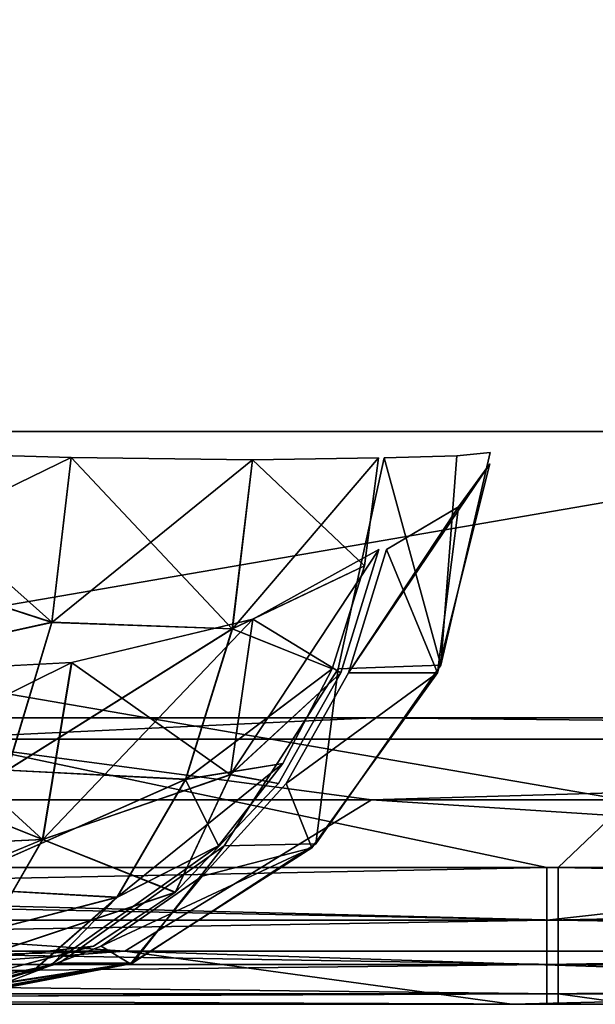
# Model space of a CAD drawing. Header units: millimetres. Extents: x -125 to 125, y -4 to 53.
# Tile 128 of 166: x 76.17 to 78.18, y -2 to 1.44. Entities that reach past the tile are written whole.
import ezdxf

# ---------------------------------------------------------------- set-up
doc = ezdxf.new("R2010")
doc.units = ezdxf.units.MM
doc.header["$LTSCALE"] = 65.185185
for name, color, linetype in [('1', 7, 'CONTINUOUS'), ('100', 7, 'CONTINUOUS'), ('102', 7, 'CONTINUOUS'), ('108', 7, 'CONTINUOUS'), ('112', 7, 'CONTINUOUS'), ('203', 7, 'CONTINUOUS'), ('205', 7, 'CONTINUOUS'), ('28', 7, 'CONTINUOUS'), ('29', 7, 'CONTINUOUS'), ('30', 7, 'CONTINUOUS'), ('31', 7, 'CONTINUOUS'), ('39', 7, 'CONTINUOUS'), ('4', 7, 'CONTINUOUS'), ('40', 7, 'CONTINUOUS'), ('41', 7, 'CONTINUOUS'), ('42', 7, 'CONTINUOUS'), ('84', 7, 'CONTINUOUS'), ('88', 7, 'CONTINUOUS'), ('92', 7, 'CONTINUOUS'), ('96', 7, 'CONTINUOUS')]:
    doc.layers.add(name, color=color, linetype=linetype)

msp = doc.modelspace()

# ---------------------------------------------------------------- linework, layer by layer
at = {"layer": '1', "color": 7, "linetype": 'CONTINUOUS'}
for points in [[(77.8869, -2, 47.564), (69.1914, -2, 49.334), (68.8777, -2, 47.5142), (77.8869, -2, 47.564)], [(69.1914, -2, -49.334), (78.0489, -2, -49.334), (74.0081, -2, -47.5419), (69.1914, -2, -49.334)], [(78.0096, -2, 49.334), (69.1914, -2, 49.334), (77.8869, -2, 47.564), (78.0096, -2, 49.334)], [(74.0081, -2, -47.5419), (78.3095, -2, -49.334), (82.2287, -2, -47.5903), (74.0081, -2, -47.5419)], [(78.0489, -2, -49.334), (78.3095, -2, -49.334), (74.0081, -2, -47.5419), (78.0489, -2, -49.334)], [(86.8953, -2, 47.6199), (78.0096, -2, 49.334), (77.8869, -2, 47.564), (86.8953, -2, 47.6199)], [(78.3095, -2, 49.334), (78.0096, -2, 49.334), (86.8953, -2, 47.6199), (78.3095, -2, 49.334)]]:
    msp.add_3dface(points, dxfattribs=at)
at = {"layer": '100', "color": 7, "linetype": 'CONTINUOUS'}
for points in [[(76.5345, -1.8146, 46.6112), (67.5305, -1.8146, 46.5623), (68.7979, -1.2857, 45.7641), (76.5345, -1.8146, 46.6112)], [(77.3975, -1.2857, 45.8115), (76.5345, -1.8146, 46.6112), (68.7979, -1.2857, 45.7641), (77.3975, -1.2857, 45.8115)], [(85.5385, -1.8146, 46.6661), (76.5345, -1.8146, 46.6112), (77.3975, -1.2857, 45.8115), (85.5385, -1.8146, 46.6661)], [(85.9971, -1.2857, 45.8644), (85.5385, -1.8146, 46.6661), (77.3975, -1.2857, 45.8115), (85.9971, -1.2857, 45.8644)], [(76.5345, -1.8146, 46.6112), (68.8777, -2, 47.5142), (67.5305, -1.8146, 46.5623), (76.5345, -1.8146, 46.6112)], [(77.8869, -2, 47.564), (68.8777, -2, 47.5142), (76.5345, -1.8146, 46.6112), (77.8869, -2, 47.564)], [(85.5385, -1.8146, 46.6661), (77.8869, -2, 47.564), (76.5345, -1.8146, 46.6112), (85.5385, -1.8146, 46.6661)], [(86.8953, -2, 47.6199), (77.8869, -2, 47.564), (85.5385, -1.8146, 46.6661), (86.8953, -2, 47.6199)]]:
    msp.add_3dface(points, dxfattribs=at)
at = {"layer": '102', "color": 7, "linetype": 'CONTINUOUS'}
for points in [[(67.5305, -1.8146, -46.5623), (76.5345, -1.8146, -46.6112), (68.7979, -1.2857, -45.7641), (67.5305, -1.8146, -46.5623)], [(68.7979, -1.2857, -45.7641), (76.5345, -1.8146, -46.6112), (77.3975, -1.2857, -45.8115), (68.7979, -1.2857, -45.7641)], [(76.5345, -1.8146, -46.6112), (85.5385, -1.8146, -46.6661), (77.3975, -1.2857, -45.8115), (76.5345, -1.8146, -46.6112)], [(77.3975, -1.2857, -45.8115), (85.5385, -1.8146, -46.6661), (85.9971, -1.2857, -45.8644), (77.3975, -1.2857, -45.8115)], [(67.5305, -1.8146, -46.5623), (74.0081, -2, -47.5419), (76.5345, -1.8146, -46.6112), (67.5305, -1.8146, -46.5623)], [(74.0081, -2, -47.5419), (82.2287, -2, -47.5903), (76.5345, -1.8146, -46.6112), (74.0081, -2, -47.5419)], [(76.5345, -1.8146, -46.6112), (82.2287, -2, -47.5903), (85.5385, -1.8146, -46.6661), (76.5345, -1.8146, -46.6112)]]:
    msp.add_3dface(points, dxfattribs=at)
at = {"layer": '108', "color": 7, "linetype": 'CONTINUOUS'}
for points in [[(77.4017, -1, -45.1116), (68.8016, -1, -45.0643), (75.8069, -1.0742, -45.4804), (77.4017, -1, -45.1116)], [(77.4017, -1, -45.1116), (75.8069, -1.0742, -45.4804), (84.7252, -1.0742, -45.5343), (77.4017, -1, -45.1116)], [(86.0017, -1, -45.1645), (77.4017, -1, -45.1116), (84.7252, -1.0742, -45.5343), (86.0017, -1, -45.1645)], [(68.7979, -1.2857, -45.7641), (77.3975, -1.2857, -45.8115), (75.8069, -1.0742, -45.4804), (68.7979, -1.2857, -45.7641)], [(75.8069, -1.0742, -45.4804), (77.3975, -1.2857, -45.8115), (84.7252, -1.0742, -45.5343), (75.8069, -1.0742, -45.4804)], [(77.3975, -1.2857, -45.8115), (85.9971, -1.2857, -45.8644), (84.7252, -1.0742, -45.5343), (77.3975, -1.2857, -45.8115)]]:
    msp.add_3dface(points, dxfattribs=at)
at = {"layer": '112', "color": 7, "linetype": 'CONTINUOUS'}
for points in [[(68.8016, -1, 45.0643), (77.4017, -1, 45.1116), (75.8069, -1.0742, 45.4804), (68.8016, -1, 45.0643)], [(77.4017, -1, 45.1116), (84.7252, -1.0742, 45.5343), (75.8069, -1.0742, 45.4804), (77.4017, -1, 45.1116)], [(77.4017, -1, 45.1116), (86.0017, -1, 45.1645), (84.7252, -1.0742, 45.5343), (77.4017, -1, 45.1116)], [(77.3975, -1.2857, 45.8115), (68.7979, -1.2857, 45.7641), (75.8069, -1.0742, 45.4804), (77.3975, -1.2857, 45.8115)], [(84.7252, -1.0742, 45.5343), (77.3975, -1.2857, 45.8115), (75.8069, -1.0742, 45.4804), (84.7252, -1.0742, 45.5343)], [(85.9971, -1.2857, 45.8644), (77.3975, -1.2857, 45.8115), (84.7252, -1.0742, 45.5343), (85.9971, -1.2857, 45.8644)]]:
    msp.add_3dface(points, dxfattribs=at)
at = {"layer": '203', "color": 7, "linetype": 'CONTINUOUS'}
for points in [[(71.4143, 2.8561, 49.9751), (71.4286, 0, 50), (80.3411, 2.8561, 49.9751), (71.4143, 2.8561, 49.9751)], [(71.4286, 0, 50), (80.3571, 0, 50), (80.3411, 2.8561, 49.9751), (71.4286, 0, 50)]]:
    msp.add_3dface(points, dxfattribs=at)
at = {"layer": '205', "color": 7, "linetype": 'CONTINUOUS'}
for points in [[(80.3411, 2.8561, -49.9751), (71.4286, 0, -50), (71.4143, 2.8561, -49.9751), (80.3411, 2.8561, -49.9751)], [(80.3571, 0, -50), (71.4286, 0, -50), (80.3411, 2.8561, -49.9751), (80.3571, 0, -50)]]:
    msp.add_3dface(points, dxfattribs=at)
at = {"layer": '28', "color": 7, "linetype": 'CONTINUOUS'}
for points in [[(77.4416, -0.0927, 35.7691), (77.2805, -0.8292, 35.6939), (77.6393, -0.8159, 34.2803), (77.4416, -0.0927, 35.7691)], [(77.695, -0.0847, 35.0586), (77.4416, -0.0927, 35.7691), (77.6393, -0.8159, 34.2803), (77.695, -0.0847, 35.0586)], [(77.8117, -0.0734, 34.2893), (77.695, -0.0847, 35.0586), (77.6393, -0.8159, 34.2803), (77.8117, -0.0734, 34.2893)], [(77.6393, -0.8159, 34.2803), (77.2805, -0.8292, 35.6939), (77.202, -1.4399, 34.2572), (77.6393, -0.8159, 34.2803)], [(77.2805, -0.8292, 35.6939), (76.8826, -1.4466, 35.5083), (77.202, -1.4399, 34.2572), (77.2805, -0.8292, 35.6939)], [(77.202, -1.4399, 34.2572), (76.8826, -1.4466, 35.5083), (76.5632, -1.8547, 34.2235), (77.202, -1.4399, 34.2572)], [(76.8826, -1.4466, 35.5083), (76.3053, -1.8565, 35.2389), (76.5632, -1.8547, 34.2235), (76.8826, -1.4466, 35.5083)], [(76.3053, -1.8565, 35.2389), (75.6311, -2, 34.9244), (76.5632, -1.8547, 34.2235), (76.3053, -1.8565, 35.2389)], [(75.6311, -2, 34.9244), (75.7577, -2, 34.569), (76.5632, -1.8547, 34.2235), (75.6311, -2, 34.9244)], [(75.7577, -2, 34.569), (75.8159, -2, 34.1842), (76.5632, -1.8547, 34.2235), (75.7577, -2, 34.569)]]:
    msp.add_3dface(points, dxfattribs=at)
at = {"layer": '29', "color": 7, "linetype": 'CONTINUOUS'}
for points in [[(77.7016, -0.2636, 33.3145), (77.8107, -0.1128, 34.0402), (77.6278, -0.8429, 34.0487), (77.7016, -0.2636, 33.3145)], [(77.4491, -0.4119, 32.5902), (77.7016, -0.2636, 33.3145), (77.6278, -0.8429, 34.0487), (77.4491, -0.4119, 32.5902)], [(77.3168, -0.8422, 32.6449), (77.4491, -0.4119, 32.5902), (77.6278, -0.8429, 34.0487), (77.3168, -0.8422, 32.6449)], [(77.0984, -1.2292, 32.7352), (77.3168, -0.8422, 32.6449), (77.6278, -0.8429, 34.0487), (77.0984, -1.2292, 32.7352)], [(77.1883, -1.4536, 34.0691), (77.0984, -1.2292, 32.7352), (77.6278, -0.8429, 34.0487), (77.1883, -1.4536, 34.0691)], [(76.805, -1.553, 32.8565), (77.0984, -1.2292, 32.7352), (77.1883, -1.4536, 34.0691), (76.805, -1.553, 32.8565)], [(76.5544, -1.8584, 34.0985), (76.805, -1.553, 32.8565), (77.1883, -1.4536, 34.0691), (76.5544, -1.8584, 34.0985)], [(76.4518, -1.797, 33.0026), (76.805, -1.553, 32.8565), (76.5544, -1.8584, 34.0985), (76.4518, -1.797, 33.0026)], [(76.0568, -1.9486, 33.1659), (76.4518, -1.797, 33.0026), (76.5544, -1.8584, 34.0985), (76.0568, -1.9486, 33.1659)], [(75.816, -2, 34.1327), (76.0568, -1.9486, 33.1659), (76.5544, -1.8584, 34.0985), (75.816, -2, 34.1327)]]:
    msp.add_3dface(points, dxfattribs=at)
at = {"layer": '30', "color": 7, "linetype": 'CONTINUOUS'}
for points in [[(76.9823, -0.6554, 31.971), (77.4227, -0.4119, 32.5263), (77.2904, -0.8422, 32.581), (76.9823, -0.6554, 31.971)], [(76.9823, -0.6554, 31.971), (76.9038, -1.1985, 32.3254), (76.3491, -0.8071, 31.5984), (76.9823, -0.6554, 31.971)], [(76.9038, -1.1985, 32.3254), (76.9823, -0.6554, 31.971), (77.2904, -0.8422, 32.581), (76.9038, -1.1985, 32.3254)], [(75.614, -0.8452, 31.4615), (76.3491, -0.8071, 31.5984), (76.2477, -1.4251, 32.0221), (75.614, -0.8452, 31.4615)], [(76.3491, -0.8071, 31.5984), (76.9038, -1.1985, 32.3254), (76.2477, -1.4251, 32.0221), (76.3491, -0.8071, 31.5984)], [(75.614, -1.1709, 31.6527), (75.614, -0.8452, 31.4615), (76.2477, -1.4251, 32.0221), (75.614, -1.1709, 31.6527)], [(77.072, -1.2292, 32.6713), (76.9038, -1.1985, 32.3254), (77.2904, -0.8422, 32.581), (77.072, -1.2292, 32.6713)], [(75.614, -1.4547, 31.9017), (75.614, -1.1709, 31.6527), (76.2477, -1.4251, 32.0221), (75.614, -1.4547, 31.9017)], [(76.9038, -1.1985, 32.3254), (76.7109, -1.6097, 32.8206), (76.2477, -1.4251, 32.0221), (76.9038, -1.1985, 32.3254)], [(76.7109, -1.6097, 32.8206), (76.9038, -1.1985, 32.3254), (77.072, -1.2292, 32.6713), (76.7109, -1.6097, 32.8206)], [(75.614, -1.4547, 31.9017), (76.2477, -1.4251, 32.0221), (76.0054, -1.8432, 32.6038), (75.614, -1.4547, 31.9017)], [(76.2477, -1.4251, 32.0221), (76.7109, -1.6097, 32.8206), (76.0054, -1.8432, 32.6038), (76.2477, -1.4251, 32.0221)], [(76.0054, -1.8432, 32.6038), (76.7109, -1.6097, 32.8206), (76.4254, -1.797, 32.9387), (76.0054, -1.8432, 32.6038)], [(75.659, -1.9994, 33.2556), (76.0054, -1.8432, 32.6038), (76.4254, -1.797, 32.9387), (75.659, -1.9994, 33.2556)]]:
    msp.add_3dface(points, dxfattribs=at)
at = {"layer": '31', "color": 7, "linetype": 'CONTINUOUS'}
for points in [[(75.6105, -0.0698, 36.9674), (75.6105, -0.4499, 36.9174), (76.3477, -0.0906, 36.8256), (75.6105, -0.0698, 36.9674)], [(76.3477, -0.0906, 36.8256), (75.6105, -0.4499, 36.9174), (76.2803, -0.6667, 36.7313), (76.3477, -0.0906, 36.8256)], [(76.3477, -0.0906, 36.8256), (76.2803, -0.6667, 36.7313), (76.9815, -0.0986, 36.4214), (76.3477, -0.0906, 36.8256)], [(76.9815, -0.0986, 36.4214), (76.2803, -0.6667, 36.7313), (76.9112, -0.6887, 36.3228), (76.9815, -0.0986, 36.4214)], [(77.421, -0.0927, 35.8133), (76.9112, -0.6887, 36.3228), (77.3723, -0.4694, 35.7906), (77.421, -0.0927, 35.8133)], [(76.9815, -0.0986, 36.4214), (76.9112, -0.6887, 36.3228), (77.421, -0.0927, 35.8133), (76.9815, -0.0986, 36.4214)], [(75.6105, -0.4499, 36.9174), (75.6105, -0.8135, 36.7957), (76.2803, -0.6667, 36.7313), (75.6105, -0.4499, 36.9174)], [(77.3723, -0.4694, 35.7906), (76.9112, -0.6887, 36.3228), (77.2598, -0.8292, 35.7382), (77.3723, -0.4694, 35.7906)], [(76.2803, -0.6667, 36.7313), (75.6105, -0.8135, 36.7957), (76.1246, -1.1827, 36.4973), (76.2803, -0.6667, 36.7313)], [(76.2803, -0.6667, 36.7313), (76.1246, -1.1827, 36.4973), (76.9112, -0.6887, 36.3228), (76.2803, -0.6667, 36.7313)], [(76.9112, -0.6887, 36.3228), (76.1246, -1.1827, 36.4973), (76.7484, -1.2145, 36.0778), (76.9112, -0.6887, 36.3228)], [(76.9112, -0.6887, 36.3228), (76.7484, -1.2145, 36.0778), (77.2598, -0.8292, 35.7382), (76.9112, -0.6887, 36.3228)], [(77.2598, -0.8292, 35.7382), (76.7484, -1.2145, 36.0778), (77.0877, -1.1589, 35.6578), (77.2598, -0.8292, 35.7382)], [(76.7484, -1.2145, 36.0778), (76.5084, -1.6263, 35.7095), (77.0877, -1.1589, 35.6578), (76.7484, -1.2145, 36.0778)], [(77.0877, -1.1589, 35.6578), (76.5084, -1.6263, 35.7095), (76.862, -1.4466, 35.5525), (77.0877, -1.1589, 35.6578)], [(76.1246, -1.1827, 36.4973), (75.8946, -1.5926, 36.1446), (76.7484, -1.2145, 36.0778), (76.1246, -1.1827, 36.4973)], [(76.7484, -1.2145, 36.0778), (75.8946, -1.5926, 36.1446), (76.5084, -1.6263, 35.7095), (76.7484, -1.2145, 36.0778)], [(76.862, -1.4466, 35.5525), (76.5084, -1.6263, 35.7095), (76.2846, -1.8565, 35.2832), (76.862, -1.4466, 35.5525)], [(75.8946, -1.5926, 36.1446), (75.6105, -1.8598, 35.7043), (76.5084, -1.6263, 35.7095), (75.8946, -1.5926, 36.1446)], [(76.5084, -1.6263, 35.7095), (75.6105, -1.8598, 35.7043), (76.2117, -1.8868, 35.2491), (76.5084, -1.6263, 35.7095)], [(76.5084, -1.6263, 35.7095), (76.2117, -1.8868, 35.2491), (76.2846, -1.8565, 35.2832), (76.5084, -1.6263, 35.7095)], [(75.6105, -1.8598, 35.7043), (75.6105, -2, 34.9686), (76.2117, -1.8868, 35.2491), (75.6105, -1.8598, 35.7043)]]:
    msp.add_3dface(points, dxfattribs=at)
at = {"layer": '39', "color": 7, "linetype": 'CONTINUOUS'}
for points in [[(77.4416, -0.0927, -35.7691), (77.6393, -0.8159, -34.2803), (77.2805, -0.8292, -35.6939), (77.4416, -0.0927, -35.7691)], [(77.695, -0.0847, -35.0586), (77.6393, -0.8159, -34.2803), (77.4416, -0.0927, -35.7691), (77.695, -0.0847, -35.0586)], [(77.8117, -0.0734, -34.2893), (77.6393, -0.8159, -34.2803), (77.695, -0.0847, -35.0586), (77.8117, -0.0734, -34.2893)], [(77.6393, -0.8159, -34.2803), (77.202, -1.4399, -34.2572), (77.2805, -0.8292, -35.6939), (77.6393, -0.8159, -34.2803)], [(77.2805, -0.8292, -35.6939), (77.202, -1.4399, -34.2572), (76.8826, -1.4466, -35.5083), (77.2805, -0.8292, -35.6939)], [(77.202, -1.4399, -34.2572), (76.5632, -1.8547, -34.2235), (76.8826, -1.4466, -35.5083), (77.202, -1.4399, -34.2572)], [(76.8826, -1.4466, -35.5083), (76.5632, -1.8547, -34.2235), (76.3053, -1.8565, -35.2389), (76.8826, -1.4466, -35.5083)], [(76.5632, -1.8547, -34.2235), (75.8159, -2, -34.1842), (76.3053, -1.8565, -35.2389), (76.5632, -1.8547, -34.2235)], [(75.7577, -2, -34.569), (75.6311, -2, -34.9244), (76.3053, -1.8565, -35.2389), (75.7577, -2, -34.569)], [(75.8159, -2, -34.1842), (75.7577, -2, -34.569), (76.3053, -1.8565, -35.2389), (75.8159, -2, -34.1842)]]:
    msp.add_3dface(points, dxfattribs=at)
at = {"layer": '4', "color": 7, "linetype": 'CONTINUOUS'}
for points in [[(68.8016, -1, -45.0643), (77.4017, -1, -45.1116), (75.6907, -1, -36.2611), (68.8016, -1, -45.0643)], [(68.8016, -1, 45.0643), (75.7022, -1, 37.1782), (77.4017, -1, 45.1116), (68.8016, -1, 45.0643)], [(75.4845, -1, 0.4585), (75.4963, -1, -8.7214), (84.365, -1, 0.4585), (75.4845, -1, 0.4585)], [(75.4845, -1, 0.4585), (84.365, -1, 0.4585), (75.4992, -1, 9.6384), (75.4845, -1, 0.4585)], [(75.4963, -1, -8.7214), (84.3782, -1, -8.7214), (84.365, -1, 0.4585), (75.4963, -1, -8.7214)], [(75.4963, -1, -8.7214), (75.5346, -1, -17.9013), (84.3782, -1, -8.7214), (75.4963, -1, -8.7214)], [(75.4992, -1, 9.6384), (84.3814, -1, 9.6384), (75.5403, -1, 18.8184), (75.4992, -1, 9.6384)], [(75.4992, -1, 9.6384), (84.365, -1, 0.4585), (84.3814, -1, 9.6384), (75.4992, -1, 9.6384)], [(75.5346, -1, -17.9013), (75.5994, -1, -27.0812), (84.421, -1, -17.9013), (75.5346, -1, -17.9013)], [(75.5346, -1, -17.9013), (84.421, -1, -17.9013), (84.3782, -1, -8.7214), (75.5346, -1, -17.9013)], [(75.5403, -1, 18.8184), (84.4274, -1, 18.8184), (75.608, -1, 27.9983), (75.5403, -1, 18.8184)], [(75.5403, -1, 18.8184), (84.3814, -1, 9.6384), (84.4274, -1, 18.8184), (75.5403, -1, 18.8184)], [(75.5994, -1, -27.0812), (84.4934, -1, -27.0812), (84.421, -1, -17.9013), (75.5994, -1, -27.0812)], [(75.5994, -1, -27.0812), (75.6907, -1, -36.2611), (84.4934, -1, -27.0812), (75.5994, -1, -27.0812)], [(75.608, -1, 27.9983), (84.4274, -1, 18.8184), (84.5031, -1, 27.9983), (75.608, -1, 27.9983)], [(75.608, -1, 27.9983), (84.5031, -1, 27.9983), (75.7022, -1, 37.1782), (75.608, -1, 27.9983)], [(75.6907, -1, -36.2611), (84.5955, -1, -36.2611), (84.4934, -1, -27.0812), (75.6907, -1, -36.2611)], [(75.6907, -1, -36.2611), (77.4017, -1, -45.1116), (84.5955, -1, -36.2611), (75.6907, -1, -36.2611)], [(75.7022, -1, 37.1782), (84.6084, -1, 37.1782), (77.4017, -1, 45.1116), (75.7022, -1, 37.1782)], [(75.7022, -1, 37.1782), (84.5031, -1, 27.9983), (84.6084, -1, 37.1782), (75.7022, -1, 37.1782)], [(77.4017, -1, -45.1116), (86.0017, -1, -45.1645), (84.5955, -1, -36.2611), (77.4017, -1, -45.1116)], [(77.4017, -1, 45.1116), (84.6084, -1, 37.1782), (86.0017, -1, 45.1645), (77.4017, -1, 45.1116)]]:
    msp.add_3dface(points, dxfattribs=at)
at = {"layer": '40', "color": 7, "linetype": 'CONTINUOUS'}
for points in [[(77.3168, -0.8422, -32.6449), (77.8107, -0.1128, -34.0402), (77.7016, -0.2636, -33.3145), (77.3168, -0.8422, -32.6449)], [(77.6278, -0.8429, -34.0487), (77.8107, -0.1128, -34.0402), (77.3168, -0.8422, -32.6449), (77.6278, -0.8429, -34.0487)], [(77.4491, -0.4119, -32.5902), (77.3168, -0.8422, -32.6449), (77.7016, -0.2636, -33.3145), (77.4491, -0.4119, -32.5902)], [(77.0984, -1.2292, -32.7352), (77.6278, -0.8429, -34.0487), (77.3168, -0.8422, -32.6449), (77.0984, -1.2292, -32.7352)], [(77.1883, -1.4536, -34.0691), (77.6278, -0.8429, -34.0487), (77.0984, -1.2292, -32.7352), (77.1883, -1.4536, -34.0691)], [(76.805, -1.553, -32.8565), (77.1883, -1.4536, -34.0691), (77.0984, -1.2292, -32.7352), (76.805, -1.553, -32.8565)], [(76.5544, -1.8584, -34.0985), (77.1883, -1.4536, -34.0691), (76.4518, -1.797, -33.0026), (76.5544, -1.8584, -34.0985)], [(76.4518, -1.797, -33.0026), (77.1883, -1.4536, -34.0691), (76.805, -1.553, -32.8565), (76.4518, -1.797, -33.0026)], [(76.0568, -1.9486, -33.1659), (76.5544, -1.8584, -34.0985), (76.4518, -1.797, -33.0026), (76.0568, -1.9486, -33.1659)], [(75.6404, -2, -33.338), (75.7641, -2, -33.7347), (76.5544, -1.8584, -34.0985), (75.6404, -2, -33.338)], [(75.6404, -2, -33.338), (76.5544, -1.8584, -34.0985), (76.0568, -1.9486, -33.1659), (75.6404, -2, -33.338)], [(75.7641, -2, -33.7347), (75.816, -2, -34.1327), (76.5544, -1.8584, -34.0985), (75.7641, -2, -33.7347)]]:
    msp.add_3dface(points, dxfattribs=at)
at = {"layer": '41', "color": 7, "linetype": 'CONTINUOUS'}
for points in [[(76.9044, -1.1979, -32.3255), (77.4227, -0.4119, -32.5263), (76.9828, -0.6552, -31.9715), (76.9044, -1.1979, -32.3255)], [(77.2904, -0.8422, -32.581), (77.4227, -0.4119, -32.5263), (76.9044, -1.1979, -32.3255), (77.2904, -0.8422, -32.581)], [(76.9828, -0.6552, -31.9715), (76.3498, -0.807, -31.5986), (76.2485, -1.4248, -32.0222), (76.9828, -0.6552, -31.9715)], [(76.9044, -1.1979, -32.3255), (76.9828, -0.6552, -31.9715), (76.2485, -1.4248, -32.0222), (76.9044, -1.1979, -32.3255)], [(76.3498, -0.807, -31.5986), (75.614, -1.1709, -31.6527), (76.2485, -1.4248, -32.0222), (76.3498, -0.807, -31.5986)], [(75.614, -0.8452, -31.4615), (75.614, -1.1709, -31.6527), (76.3498, -0.807, -31.5986), (75.614, -0.8452, -31.4615)], [(77.072, -1.2292, -32.6713), (77.2904, -0.8422, -32.581), (76.9044, -1.1979, -32.3255), (77.072, -1.2292, -32.6713)], [(75.614, -1.1709, -31.6527), (75.614, -1.4547, -31.9017), (76.2485, -1.4248, -32.0222), (75.614, -1.1709, -31.6527)], [(76.7118, -1.609, -32.8202), (76.9044, -1.1979, -32.3255), (76.2485, -1.4248, -32.0222), (76.7118, -1.609, -32.8202)], [(76.7118, -1.609, -32.8202), (77.072, -1.2292, -32.6713), (76.9044, -1.1979, -32.3255), (76.7118, -1.609, -32.8202)], [(75.614, -1.6868, -32.1995), (76.0064, -1.8429, -32.6036), (76.2485, -1.4248, -32.0222), (75.614, -1.6868, -32.1995)], [(75.614, -1.4547, -31.9017), (75.614, -1.6868, -32.1995), (76.2485, -1.4248, -32.0222), (75.614, -1.4547, -31.9017)], [(76.0064, -1.8429, -32.6036), (76.7118, -1.609, -32.8202), (76.2485, -1.4248, -32.0222), (76.0064, -1.8429, -32.6036)], [(76.4254, -1.797, -32.9387), (76.7118, -1.609, -32.8202), (76.0064, -1.8429, -32.6036), (76.4254, -1.797, -32.9387)], [(75.6602, -1.9994, -33.2551), (76.4254, -1.797, -32.9387), (76.0064, -1.8429, -32.6036), (75.6602, -1.9994, -33.2551)]]:
    msp.add_3dface(points, dxfattribs=at)
at = {"layer": '42', "color": 7, "linetype": 'CONTINUOUS'}
for points in [[(76.2796, -0.6663, -36.7316), (75.6105, -0.0698, -36.9674), (76.347, -0.0906, -36.8259), (76.2796, -0.6663, -36.7316)], [(75.6105, -0.4499, -36.9174), (75.6105, -0.0698, -36.9674), (76.2796, -0.6663, -36.7316), (75.6105, -0.4499, -36.9174)], [(76.2796, -0.6663, -36.7316), (76.347, -0.0906, -36.8259), (76.9106, -0.6891, -36.3232), (76.2796, -0.6663, -36.7316)], [(76.347, -0.0906, -36.8259), (76.981, -0.0986, -36.4219), (76.9106, -0.6891, -36.3232), (76.347, -0.0906, -36.8259)], [(76.9106, -0.6891, -36.3232), (76.981, -0.0986, -36.4219), (77.3723, -0.4694, -35.7906), (76.9106, -0.6891, -36.3232)], [(76.981, -0.0986, -36.4219), (77.421, -0.0927, -35.8133), (77.3723, -0.4694, -35.7906), (76.981, -0.0986, -36.4219)], [(75.6105, -0.8135, -36.7957), (75.6105, -0.4499, -36.9174), (76.2796, -0.6663, -36.7316), (75.6105, -0.8135, -36.7957)], [(77.2598, -0.8292, -35.7382), (76.9106, -0.6891, -36.3232), (77.3723, -0.4694, -35.7906), (77.2598, -0.8292, -35.7382)], [(76.1241, -1.1821, -36.4979), (75.6105, -0.8135, -36.7957), (76.2796, -0.6663, -36.7316), (76.1241, -1.1821, -36.4979)], [(76.1241, -1.1821, -36.4979), (76.2796, -0.6663, -36.7316), (76.9106, -0.6891, -36.3232), (76.1241, -1.1821, -36.4979)], [(76.7476, -1.215, -36.078), (76.1241, -1.1821, -36.4979), (76.9106, -0.6891, -36.3232), (76.7476, -1.215, -36.078)], [(76.7476, -1.215, -36.078), (76.9106, -0.6891, -36.3232), (77.2598, -0.8292, -35.7382), (76.7476, -1.215, -36.078)], [(77.0877, -1.1589, -35.6578), (76.7476, -1.215, -36.078), (77.2598, -0.8292, -35.7382), (77.0877, -1.1589, -35.6578)], [(76.862, -1.4466, -35.5525), (76.7476, -1.215, -36.078), (77.0877, -1.1589, -35.6578), (76.862, -1.4466, -35.5525)], [(75.8943, -1.5919, -36.1456), (76.1241, -1.1821, -36.4979), (76.7476, -1.215, -36.078), (75.8943, -1.5919, -36.1456)], [(76.5074, -1.627, -35.7093), (75.8943, -1.5919, -36.1456), (76.7476, -1.215, -36.078), (76.5074, -1.627, -35.7093)], [(76.5074, -1.627, -35.7093), (76.7476, -1.215, -36.078), (76.862, -1.4466, -35.5525), (76.5074, -1.627, -35.7093)], [(76.2846, -1.8565, -35.2832), (76.5074, -1.627, -35.7093), (76.862, -1.4466, -35.5525), (76.2846, -1.8565, -35.2832)], [(75.6105, -1.8593, -35.7056), (75.8943, -1.5919, -36.1456), (76.5074, -1.627, -35.7093), (75.6105, -1.8593, -35.7056)], [(76.2104, -1.8872, -35.2485), (75.6105, -1.8593, -35.7056), (76.5074, -1.627, -35.7093), (76.2104, -1.8872, -35.2485)], [(76.2104, -1.8872, -35.2485), (76.5074, -1.627, -35.7093), (76.2846, -1.8565, -35.2832), (76.2104, -1.8872, -35.2485)], [(75.6105, -2, -34.9686), (75.6105, -1.8593, -35.7056), (76.2104, -1.8872, -35.2485), (75.6105, -2, -34.9686)]]:
    msp.add_3dface(points, dxfattribs=at)
at = {"layer": '84', "color": 7, "linetype": 'CONTINUOUS'}
for points in [[(78.0489, -1.5218, -49.8336), (70.8, -1.5218, -49.8336), (79.65, 0, -49.9), (78.0489, -1.5218, -49.8336)], [(79.65, 0, -49.9), (70.8, -1.5218, -49.8336), (70.8, 0, -49.9), (79.65, 0, -49.9)], [(79.65, -1.5218, -49.8336), (78.0489, -1.5218, -49.8336), (79.65, 0, -49.9), (79.65, -1.5218, -49.8336)]]:
    msp.add_3dface(points, dxfattribs=at)
at = {"layer": '88', "color": 7, "linetype": 'CONTINUOUS'}
for points in [[(70.8, 0, 49.9), (79.65, -1.5218, 49.8336), (79.65, 0, 49.9), (70.8, 0, 49.9)], [(78.0096, -1.5218, 49.8336), (79.65, -1.5218, 49.8336), (70.8, 0, 49.9), (78.0096, -1.5218, 49.8336)], [(70.8, -1.5218, 49.8336), (78.0096, -1.5218, 49.8336), (70.8, 0, 49.9), (70.8, -1.5218, 49.8336)]]:
    msp.add_3dface(points, dxfattribs=at)
at = {"layer": '92', "color": 7, "linetype": 'CONTINUOUS'}
for points in [[(68.869, -1.5218, -49.8336), (70.8, -1.5218, -49.8336), (78.0489, -1.7064, -49.7895), (68.869, -1.5218, -49.8336)], [(68.869, -1.7064, -49.7895), (68.869, -1.5218, -49.8336), (78.0489, -1.7064, -49.7895), (68.869, -1.7064, -49.7895)], [(70.8, -1.5218, -49.8336), (78.0489, -1.5218, -49.8336), (78.0489, -1.7064, -49.7895), (70.8, -1.5218, -49.8336)], [(78.0489, -1.5218, -49.8336), (79.65, -1.5218, -49.8336), (87.2288, -1.7064, -49.7895), (78.0489, -1.5218, -49.8336)], [(78.0489, -1.7064, -49.7895), (78.0489, -1.5218, -49.8336), (87.2288, -1.7064, -49.7895), (78.0489, -1.7064, -49.7895)], [(78.0489, -1.8612, -49.6798), (68.869, -1.7064, -49.7895), (78.0489, -1.7064, -49.7895), (78.0489, -1.8612, -49.6798)], [(68.869, -1.8612, -49.6798), (68.869, -1.7064, -49.7895), (78.0489, -1.8612, -49.6798), (68.869, -1.8612, -49.6798)], [(87.2288, -1.8612, -49.6798), (78.0489, -1.7064, -49.7895), (87.2288, -1.7064, -49.7895), (87.2288, -1.8612, -49.6798)], [(78.0489, -1.8612, -49.6798), (78.0489, -1.7064, -49.7895), (87.2288, -1.8612, -49.6798), (78.0489, -1.8612, -49.6798)], [(78.0489, -1.964, -49.5203), (68.869, -1.8612, -49.6798), (78.0489, -1.8612, -49.6798), (78.0489, -1.964, -49.5203)], [(68.869, -1.964, -49.5203), (68.869, -1.8612, -49.6798), (78.0489, -1.964, -49.5203), (68.869, -1.964, -49.5203)], [(87.2288, -1.964, -49.5203), (78.0489, -1.8612, -49.6798), (87.2288, -1.8612, -49.6798), (87.2288, -1.964, -49.5203)], [(78.0489, -1.964, -49.5203), (78.0489, -1.8612, -49.6798), (87.2288, -1.964, -49.5203), (78.0489, -1.964, -49.5203)], [(78.0489, -2, -49.334), (68.869, -1.964, -49.5203), (78.0489, -1.964, -49.5203), (78.0489, -2, -49.334)], [(78.0489, -2, -49.334), (69.1914, -2, -49.334), (68.869, -1.964, -49.5203), (78.0489, -2, -49.334)], [(78.3095, -2, -49.334), (78.0489, -2, -49.334), (78.0489, -1.964, -49.5203), (78.3095, -2, -49.334)], [(87.2288, -2, -49.334), (78.0489, -1.964, -49.5203), (87.2288, -1.964, -49.5203), (87.2288, -2, -49.334)], [(87.2288, -2, -49.334), (78.3095, -2, -49.334), (78.0489, -1.964, -49.5203), (87.2288, -2, -49.334)]]:
    msp.add_3dface(points, dxfattribs=at)
at = {"layer": '96', "color": 7, "linetype": 'CONTINUOUS'}
for points in [[(78.0096, -1.5218, 49.8336), (70.8, -1.5218, 49.8336), (68.8297, -1.7064, 49.7895), (78.0096, -1.5218, 49.8336)], [(78.0096, -1.7064, 49.7895), (78.0096, -1.5218, 49.8336), (68.8297, -1.7064, 49.7895), (78.0096, -1.7064, 49.7895)], [(79.65, -1.5218, 49.8336), (78.0096, -1.5218, 49.8336), (78.0096, -1.7064, 49.7895), (79.65, -1.5218, 49.8336)], [(87.1895, -1.7064, 49.7895), (87.1895, -1.5218, 49.8336), (78.0096, -1.7064, 49.7895), (87.1895, -1.7064, 49.7895)], [(87.1895, -1.5218, 49.8336), (79.65, -1.5218, 49.8336), (78.0096, -1.7064, 49.7895), (87.1895, -1.5218, 49.8336)], [(78.0096, -1.8612, 49.6798), (78.0096, -1.7064, 49.7895), (68.8297, -1.8612, 49.6798), (78.0096, -1.8612, 49.6798)], [(68.8297, -1.8612, 49.6798), (78.0096, -1.7064, 49.7895), (68.8297, -1.7064, 49.7895), (68.8297, -1.8612, 49.6798)], [(78.0096, -1.8612, 49.6798), (87.1895, -1.7064, 49.7895), (78.0096, -1.7064, 49.7895), (78.0096, -1.8612, 49.6798)], [(87.1895, -1.8612, 49.6798), (87.1895, -1.7064, 49.7895), (78.0096, -1.8612, 49.6798), (87.1895, -1.8612, 49.6798)], [(78.0096, -1.964, 49.5203), (78.0096, -1.8612, 49.6798), (68.8297, -1.964, 49.5203), (78.0096, -1.964, 49.5203)], [(68.8297, -1.964, 49.5203), (78.0096, -1.8612, 49.6798), (68.8297, -1.8612, 49.6798), (68.8297, -1.964, 49.5203)], [(78.0096, -1.964, 49.5203), (87.1895, -1.8612, 49.6798), (78.0096, -1.8612, 49.6798), (78.0096, -1.964, 49.5203)], [(87.1895, -1.964, 49.5203), (87.1895, -1.8612, 49.6798), (78.0096, -1.964, 49.5203), (87.1895, -1.964, 49.5203)], [(68.8297, -2, 49.334), (78.0096, -1.964, 49.5203), (68.8297, -1.964, 49.5203), (68.8297, -2, 49.334)], [(68.8297, -2, 49.334), (69.1914, -2, 49.334), (78.0096, -1.964, 49.5203), (68.8297, -2, 49.334)], [(69.1914, -2, 49.334), (78.0096, -2, 49.334), (78.0096, -1.964, 49.5203), (69.1914, -2, 49.334)], [(78.0096, -2, 49.334), (87.1895, -1.964, 49.5203), (78.0096, -1.964, 49.5203), (78.0096, -2, 49.334)], [(78.0096, -2, 49.334), (78.3095, -2, 49.334), (87.1895, -1.964, 49.5203), (78.0096, -2, 49.334)]]:
    msp.add_3dface(points, dxfattribs=at)

doc.saveas('drawing.dxf')
